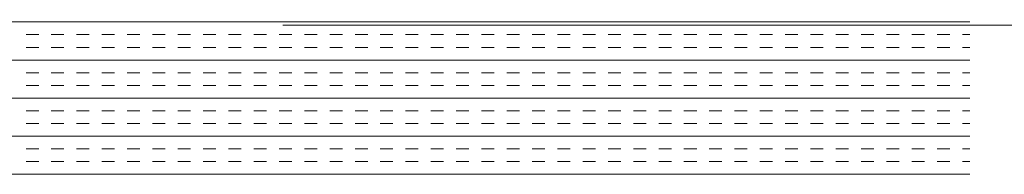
# Model space of a CAD drawing. Extents: x 3940905 to 4145695, y 925352 to 1109797.
# Tile 249 of 256: x 3984655 to 3984902, y 1097881 to 1097920. Entities that reach past the tile are written whole.
import ezdxf

# ---------------------------------------------------------------- set-up
doc = ezdxf.new("R2010")
doc.units = 0
doc.header["$LTSCALE"] = 750
doc.header["$MEASUREMENT"] = 0
doc.linetypes.add('DASHED2', pattern=[0.375, 0.25, -0.125])
doc.layers.add('BEAM', color=104, linetype='CONTINUOUS', lineweight=0)
doc.layers.add('CKD Equipments', color=252, linetype='CONTINUOUS', lineweight=0)

# ---------------------------------------------------------------- blocks, each defined once
blk = doc.blocks.new('GDXGDRG')
at = {"layer": 'BEAM', "linetype": 'DASHED2'}
blk.add_line((3974013.12, 1043633.47), (3965223.8, 1043631.38), dxfattribs=at)

msp = doc.modelspace()

# ---------------------------------------------------------------- linework, layer by layer
at = {"layer": 'CKD Equipments', "color": 4, "linetype": 'Continuous'}
for p, q in [((3984893.75, 1097919.11, 9921.14), (3984319.75, 1097919.11, 9921.14)), ((3984660.1, 1097915.94, 9921.14), (3984656.92, 1097915.94, 9921.14)), ((3984666.45, 1097915.94, 9921.14), (3984663.27, 1097915.94, 9921.14)), ((3984672.8, 1097915.94, 9921.14), (3984669.62, 1097915.94, 9921.14)), ((3984679.15, 1097915.94, 9921.14), (3984675.97, 1097915.94, 9921.14)), ((3984685.5, 1097915.94, 9921.14), (3984682.32, 1097915.94, 9921.14)), ((3984691.85, 1097915.94, 9921.14), (3984688.67, 1097915.94, 9921.14)), ((3984698.2, 1097915.94, 9921.14), (3984695.02, 1097915.94, 9921.14)), ((3984704.55, 1097915.94, 9921.14), (3984701.37, 1097915.94, 9921.14)), ((3984710.9, 1097915.94, 9921.14), (3984707.72, 1097915.94, 9921.14)), ((3984717.25, 1097915.94, 9921.14), (3984714.07, 1097915.94, 9921.14)), ((3984723.6, 1097915.94, 9921.14), (3984720.42, 1097915.94, 9921.14)), ((3984729.95, 1097915.94, 9921.14), (3984726.77, 1097915.94, 9921.14)), ((3984736.3, 1097915.94, 9921.14), (3984733.12, 1097915.94, 9921.14)), ((3984742.65, 1097915.94, 9921.14), (3984739.47, 1097915.94, 9921.14)), ((3984749, 1097915.94, 9921.14), (3984745.82, 1097915.94, 9921.14)), ((3984755.35, 1097915.94, 9921.14), (3984752.17, 1097915.94, 9921.14)), ((3984761.7, 1097915.94, 9921.14), (3984758.52, 1097915.94, 9921.14)), ((3984768.05, 1097915.94, 9921.14), (3984764.87, 1097915.94, 9921.14)), ((3984774.4, 1097915.94, 9921.14), (3984771.22, 1097915.94, 9921.14)), ((3984780.75, 1097915.94, 9921.14), (3984777.57, 1097915.94, 9921.14)), ((3984787.1, 1097915.94, 9921.14), (3984783.92, 1097915.94, 9921.14)), ((3984793.45, 1097915.94, 9921.14), (3984790.27, 1097915.94, 9921.14)), ((3984799.8, 1097915.94, 9921.14), (3984796.62, 1097915.94, 9921.14)), ((3984806.15, 1097915.94, 9921.14), (3984802.97, 1097915.94, 9921.14)), ((3984812.5, 1097915.94, 9921.14), (3984809.32, 1097915.94, 9921.14)), ((3984818.85, 1097915.94, 9921.14), (3984815.67, 1097915.94, 9921.14)), ((3984825.2, 1097915.94, 9921.14), (3984822.02, 1097915.94, 9921.14)), ((3984831.55, 1097915.94, 9921.14), (3984828.37, 1097915.94, 9921.14)), ((3984837.9, 1097915.94, 9921.14), (3984834.72, 1097915.94, 9921.14)), ((3984844.25, 1097915.94, 9921.14), (3984841.07, 1097915.94, 9921.14)), ((3984850.6, 1097915.94, 9921.14), (3984847.42, 1097915.94, 9921.14)), ((3984856.95, 1097915.94, 9921.14), (3984853.77, 1097915.94, 9921.14)), ((3984863.3, 1097915.94, 9921.14), (3984860.12, 1097915.94, 9921.14)), ((3984869.65, 1097915.94, 9921.14), (3984866.47, 1097915.94, 9921.14)), ((3984876, 1097915.94, 9921.14), (3984872.82, 1097915.94, 9921.14)), ((3984882.35, 1097915.94, 9921.14), (3984879.17, 1097915.94, 9921.14)), ((3984888.7, 1097915.94, 9921.14), (3984885.52, 1097915.94, 9921.14)), ((3984893.75, 1097915.94, 9921.14), (3984891.87, 1097915.94, 9921.14)), ((3984660.1, 1097912.76, 9921.14), (3984656.92, 1097912.76, 9921.14)), ((3984666.45, 1097912.76, 9921.14), (3984663.27, 1097912.76, 9921.14)), ((3984672.8, 1097912.76, 9921.14), (3984669.62, 1097912.76, 9921.14)), ((3984679.15, 1097912.76, 9921.14), (3984675.97, 1097912.76, 9921.14)), ((3984685.5, 1097912.76, 9921.14), (3984682.32, 1097912.76, 9921.14)), ((3984691.85, 1097912.76, 9921.14), (3984688.67, 1097912.76, 9921.14)), ((3984698.2, 1097912.76, 9921.14), (3984695.02, 1097912.76, 9921.14)), ((3984704.55, 1097912.76, 9921.14), (3984701.37, 1097912.76, 9921.14)), ((3984710.9, 1097912.76, 9921.14), (3984707.72, 1097912.76, 9921.14)), ((3984717.25, 1097912.76, 9921.14), (3984714.07, 1097912.76, 9921.14)), ((3984723.6, 1097912.76, 9921.14), (3984720.42, 1097912.76, 9921.14)), ((3984729.95, 1097912.76, 9921.14), (3984726.77, 1097912.76, 9921.14)), ((3984736.3, 1097912.76, 9921.14), (3984733.12, 1097912.76, 9921.14)), ((3984742.65, 1097912.76, 9921.14), (3984739.47, 1097912.76, 9921.14)), ((3984749, 1097912.76, 9921.14), (3984745.82, 1097912.76, 9921.14)), ((3984755.35, 1097912.76, 9921.14), (3984752.17, 1097912.76, 9921.14)), ((3984761.7, 1097912.76, 9921.14), (3984758.52, 1097912.76, 9921.14)), ((3984768.05, 1097912.76, 9921.14), (3984764.87, 1097912.76, 9921.14)), ((3984774.4, 1097912.76, 9921.14), (3984771.22, 1097912.76, 9921.14)), ((3984780.75, 1097912.76, 9921.14), (3984777.57, 1097912.76, 9921.14)), ((3984787.1, 1097912.76, 9921.14), (3984783.92, 1097912.76, 9921.14)), ((3984793.45, 1097912.76, 9921.14), (3984790.27, 1097912.76, 9921.14)), ((3984799.8, 1097912.76, 9921.14), (3984796.62, 1097912.76, 9921.14)), ((3984806.15, 1097912.76, 9921.14), (3984802.97, 1097912.76, 9921.14)), ((3984812.5, 1097912.76, 9921.14), (3984809.32, 1097912.76, 9921.14)), ((3984818.85, 1097912.76, 9921.14), (3984815.67, 1097912.76, 9921.14)), ((3984825.2, 1097912.76, 9921.14), (3984822.02, 1097912.76, 9921.14)), ((3984831.55, 1097912.76, 9921.14), (3984828.37, 1097912.76, 9921.14)), ((3984837.9, 1097912.76, 9921.14), (3984834.72, 1097912.76, 9921.14)), ((3984844.25, 1097912.76, 9921.14), (3984841.07, 1097912.76, 9921.14)), ((3984850.6, 1097912.76, 9921.14), (3984847.42, 1097912.76, 9921.14)), ((3984856.95, 1097912.76, 9921.14), (3984853.77, 1097912.76, 9921.14)), ((3984863.3, 1097912.76, 9921.14), (3984860.12, 1097912.76, 9921.14)), ((3984869.65, 1097912.76, 9921.14), (3984866.47, 1097912.76, 9921.14)), ((3984876, 1097912.76, 9921.14), (3984872.82, 1097912.76, 9921.14)), ((3984882.35, 1097912.76, 9921.14), (3984879.17, 1097912.76, 9921.14)), ((3984888.7, 1097912.76, 9921.14), (3984885.52, 1097912.76, 9921.14)), ((3984893.75, 1097912.76, 9921.14), (3984891.87, 1097912.76, 9921.14)), ((3984893.75, 1097909.59, 9921.14), (3984319.75, 1097909.59, 9921.14)), ((3984660.1, 1097906.41, 9921.14), (3984656.92, 1097906.41, 9921.14)), ((3984666.45, 1097906.41, 9921.14), (3984663.27, 1097906.41, 9921.14)), ((3984672.8, 1097906.41, 9921.14), (3984669.62, 1097906.41, 9921.14)), ((3984679.15, 1097906.41, 9921.14), (3984675.97, 1097906.41, 9921.14)), ((3984685.5, 1097906.41, 9921.14), (3984682.32, 1097906.41, 9921.14)), ((3984691.85, 1097906.41, 9921.14), (3984688.67, 1097906.41, 9921.14)), ((3984698.2, 1097906.41, 9921.14), (3984695.02, 1097906.41, 9921.14)), ((3984704.55, 1097906.41, 9921.14), (3984701.37, 1097906.41, 9921.14)), ((3984710.9, 1097906.41, 9921.14), (3984707.72, 1097906.41, 9921.14)), ((3984717.25, 1097906.41, 9921.14), (3984714.07, 1097906.41, 9921.14)), ((3984723.6, 1097906.41, 9921.14), (3984720.42, 1097906.41, 9921.14)), ((3984729.95, 1097906.41, 9921.14), (3984726.77, 1097906.41, 9921.14)), ((3984736.3, 1097906.41, 9921.14), (3984733.12, 1097906.41, 9921.14)), ((3984742.65, 1097906.41, 9921.14), (3984739.47, 1097906.41, 9921.14)), ((3984749, 1097906.41, 9921.14), (3984745.82, 1097906.41, 9921.14)), ((3984755.35, 1097906.41, 9921.14), (3984752.17, 1097906.41, 9921.14)), ((3984761.7, 1097906.41, 9921.14), (3984758.52, 1097906.41, 9921.14)), ((3984768.05, 1097906.41, 9921.14), (3984764.87, 1097906.41, 9921.14)), ((3984774.4, 1097906.41, 9921.14), (3984771.22, 1097906.41, 9921.14)), ((3984780.75, 1097906.41, 9921.14), (3984777.57, 1097906.41, 9921.14)), ((3984787.1, 1097906.41, 9921.14), (3984783.92, 1097906.41, 9921.14)), ((3984793.45, 1097906.41, 9921.14), (3984790.27, 1097906.41, 9921.14)), ((3984799.8, 1097906.41, 9921.14), (3984796.62, 1097906.41, 9921.14)), ((3984806.15, 1097906.41, 9921.14), (3984802.97, 1097906.41, 9921.14)), ((3984812.5, 1097906.41, 9921.14), (3984809.32, 1097906.41, 9921.14)), ((3984818.85, 1097906.41, 9921.14), (3984815.67, 1097906.41, 9921.14)), ((3984825.2, 1097906.41, 9921.14), (3984822.02, 1097906.41, 9921.14)), ((3984831.55, 1097906.41, 9921.14), (3984828.37, 1097906.41, 9921.14)), ((3984837.9, 1097906.41, 9921.14), (3984834.72, 1097906.41, 9921.14)), ((3984844.25, 1097906.41, 9921.14), (3984841.07, 1097906.41, 9921.14)), ((3984850.6, 1097906.41, 9921.14), (3984847.42, 1097906.41, 9921.14)), ((3984856.95, 1097906.41, 9921.14), (3984853.77, 1097906.41, 9921.14)), ((3984863.3, 1097906.41, 9921.14), (3984860.12, 1097906.41, 9921.14)), ((3984869.65, 1097906.41, 9921.14), (3984866.47, 1097906.41, 9921.14)), ((3984876, 1097906.41, 9921.14), (3984872.82, 1097906.41, 9921.14)), ((3984882.35, 1097906.41, 9921.14), (3984879.17, 1097906.41, 9921.14)), ((3984888.7, 1097906.41, 9921.14), (3984885.52, 1097906.41, 9921.14)), ((3984893.75, 1097906.41, 9921.14), (3984891.87, 1097906.41, 9921.14)), ((3984660.1, 1097903.24, 9921.14), (3984656.92, 1097903.24, 9921.14)), ((3984666.45, 1097903.24, 9921.14), (3984663.27, 1097903.24, 9921.14)), ((3984672.8, 1097903.24, 9921.14), (3984669.62, 1097903.24, 9921.14)), ((3984679.15, 1097903.24, 9921.14), (3984675.97, 1097903.24, 9921.14)), ((3984685.5, 1097903.24, 9921.14), (3984682.32, 1097903.24, 9921.14)), ((3984691.85, 1097903.24, 9921.14), (3984688.67, 1097903.24, 9921.14)), ((3984698.2, 1097903.24, 9921.14), (3984695.02, 1097903.24, 9921.14)), ((3984704.55, 1097903.24, 9921.14), (3984701.37, 1097903.24, 9921.14)), ((3984710.9, 1097903.24, 9921.14), (3984707.72, 1097903.24, 9921.14)), ((3984717.25, 1097903.24, 9921.14), (3984714.07, 1097903.24, 9921.14)), ((3984723.6, 1097903.24, 9921.14), (3984720.42, 1097903.24, 9921.14)), ((3984729.95, 1097903.24, 9921.14), (3984726.77, 1097903.24, 9921.14)), ((3984736.3, 1097903.24, 9921.14), (3984733.12, 1097903.24, 9921.14)), ((3984742.65, 1097903.24, 9921.14), (3984739.47, 1097903.24, 9921.14)), ((3984749, 1097903.24, 9921.14), (3984745.82, 1097903.24, 9921.14)), ((3984755.35, 1097903.24, 9921.14), (3984752.17, 1097903.24, 9921.14)), ((3984761.7, 1097903.24, 9921.14), (3984758.52, 1097903.24, 9921.14)), ((3984768.05, 1097903.24, 9921.14), (3984764.87, 1097903.24, 9921.14)), ((3984774.4, 1097903.24, 9921.14), (3984771.22, 1097903.24, 9921.14)), ((3984780.75, 1097903.24, 9921.14), (3984777.57, 1097903.24, 9921.14)), ((3984787.1, 1097903.24, 9921.14), (3984783.92, 1097903.24, 9921.14)), ((3984793.45, 1097903.24, 9921.14), (3984790.27, 1097903.24, 9921.14)), ((3984799.8, 1097903.24, 9921.14), (3984796.62, 1097903.24, 9921.14)), ((3984806.15, 1097903.24, 9921.14), (3984802.97, 1097903.24, 9921.14)), ((3984812.5, 1097903.24, 9921.14), (3984809.32, 1097903.24, 9921.14)), ((3984818.85, 1097903.24, 9921.14), (3984815.67, 1097903.24, 9921.14)), ((3984825.2, 1097903.24, 9921.14), (3984822.02, 1097903.24, 9921.14)), ((3984831.55, 1097903.24, 9921.14), (3984828.37, 1097903.24, 9921.14)), ((3984837.9, 1097903.24, 9921.14), (3984834.72, 1097903.24, 9921.14)), ((3984844.25, 1097903.24, 9921.14), (3984841.07, 1097903.24, 9921.14)), ((3984850.6, 1097903.24, 9921.14), (3984847.42, 1097903.24, 9921.14)), ((3984856.95, 1097903.24, 9921.14), (3984853.77, 1097903.24, 9921.14)), ((3984863.3, 1097903.24, 9921.14), (3984860.12, 1097903.24, 9921.14)), ((3984869.65, 1097903.24, 9921.14), (3984866.47, 1097903.24, 9921.14)), ((3984876, 1097903.24, 9921.14), (3984872.82, 1097903.24, 9921.14)), ((3984882.35, 1097903.24, 9921.14), (3984879.17, 1097903.24, 9921.14)), ((3984888.7, 1097903.24, 9921.14), (3984885.52, 1097903.24, 9921.14)), ((3984893.75, 1097903.24, 9921.14), (3984891.87, 1097903.24, 9921.14)), ((3984893.75, 1097900.06, 9921.14), (3984319.75, 1097900.06, 9921.14)), ((3984660.1, 1097896.89, 9921.14), (3984656.92, 1097896.89, 9921.14)), ((3984666.45, 1097896.89, 9921.14), (3984663.27, 1097896.89, 9921.14)), ((3984672.8, 1097896.89, 9921.14), (3984669.62, 1097896.89, 9921.14)), ((3984679.15, 1097896.89, 9921.14), (3984675.97, 1097896.89, 9921.14)), ((3984685.5, 1097896.89, 9921.14), (3984682.32, 1097896.89, 9921.14)), ((3984691.85, 1097896.89, 9921.14), (3984688.67, 1097896.89, 9921.14)), ((3984698.2, 1097896.89, 9921.14), (3984695.02, 1097896.89, 9921.14)), ((3984704.55, 1097896.89, 9921.14), (3984701.37, 1097896.89, 9921.14)), ((3984710.9, 1097896.89, 9921.14), (3984707.72, 1097896.89, 9921.14)), ((3984717.25, 1097896.89, 9921.14), (3984714.07, 1097896.89, 9921.14)), ((3984723.6, 1097896.89, 9921.14), (3984720.42, 1097896.89, 9921.14)), ((3984729.95, 1097896.89, 9921.14), (3984726.77, 1097896.89, 9921.14)), ((3984736.3, 1097896.89, 9921.14), (3984733.12, 1097896.89, 9921.14)), ((3984742.65, 1097896.89, 9921.14), (3984739.47, 1097896.89, 9921.14)), ((3984749, 1097896.89, 9921.14), (3984745.82, 1097896.89, 9921.14)), ((3984755.35, 1097896.89, 9921.14), (3984752.17, 1097896.89, 9921.14)), ((3984761.7, 1097896.89, 9921.14), (3984758.52, 1097896.89, 9921.14)), ((3984768.05, 1097896.89, 9921.14), (3984764.87, 1097896.89, 9921.14)), ((3984774.4, 1097896.89, 9921.14), (3984771.22, 1097896.89, 9921.14)), ((3984780.75, 1097896.89, 9921.14), (3984777.57, 1097896.89, 9921.14)), ((3984787.1, 1097896.89, 9921.14), (3984783.92, 1097896.89, 9921.14)), ((3984793.45, 1097896.89, 9921.14), (3984790.27, 1097896.89, 9921.14)), ((3984799.8, 1097896.89, 9921.14), (3984796.62, 1097896.89, 9921.14)), ((3984806.15, 1097896.89, 9921.14), (3984802.97, 1097896.89, 9921.14)), ((3984812.5, 1097896.89, 9921.14), (3984809.32, 1097896.89, 9921.14)), ((3984818.85, 1097896.89, 9921.14), (3984815.67, 1097896.89, 9921.14)), ((3984825.2, 1097896.89, 9921.14), (3984822.02, 1097896.89, 9921.14)), ((3984831.55, 1097896.89, 9921.14), (3984828.37, 1097896.89, 9921.14)), ((3984837.9, 1097896.89, 9921.14), (3984834.72, 1097896.89, 9921.14)), ((3984844.25, 1097896.89, 9921.14), (3984841.07, 1097896.89, 9921.14)), ((3984850.6, 1097896.89, 9921.14), (3984847.42, 1097896.89, 9921.14)), ((3984856.95, 1097896.89, 9921.14), (3984853.77, 1097896.89, 9921.14)), ((3984863.3, 1097896.89, 9921.14), (3984860.12, 1097896.89, 9921.14)), ((3984869.65, 1097896.89, 9921.14), (3984866.47, 1097896.89, 9921.14)), ((3984876, 1097896.89, 9921.14), (3984872.82, 1097896.89, 9921.14)), ((3984882.35, 1097896.89, 9921.14), (3984879.17, 1097896.89, 9921.14)), ((3984888.7, 1097896.89, 9921.14), (3984885.52, 1097896.89, 9921.14)), ((3984893.75, 1097896.89, 9921.14), (3984891.87, 1097896.89, 9921.14)), ((3984660.1, 1097893.71, 9921.14), (3984656.92, 1097893.71, 9921.14)), ((3984666.45, 1097893.71, 9921.14), (3984663.27, 1097893.71, 9921.14)), ((3984672.8, 1097893.71, 9921.14), (3984669.62, 1097893.71, 9921.14)), ((3984679.15, 1097893.71, 9921.14), (3984675.97, 1097893.71, 9921.14)), ((3984685.5, 1097893.71, 9921.14), (3984682.32, 1097893.71, 9921.14)), ((3984691.85, 1097893.71, 9921.14), (3984688.67, 1097893.71, 9921.14)), ((3984698.2, 1097893.71, 9921.14), (3984695.02, 1097893.71, 9921.14)), ((3984704.55, 1097893.71, 9921.14), (3984701.37, 1097893.71, 9921.14)), ((3984710.9, 1097893.71, 9921.14), (3984707.72, 1097893.71, 9921.14)), ((3984717.25, 1097893.71, 9921.14), (3984714.07, 1097893.71, 9921.14)), ((3984723.6, 1097893.71, 9921.14), (3984720.42, 1097893.71, 9921.14)), ((3984729.95, 1097893.71, 9921.14), (3984726.77, 1097893.71, 9921.14)), ((3984736.3, 1097893.71, 9921.14), (3984733.12, 1097893.71, 9921.14)), ((3984742.65, 1097893.71, 9921.14), (3984739.47, 1097893.71, 9921.14)), ((3984749, 1097893.71, 9921.14), (3984745.82, 1097893.71, 9921.14)), ((3984755.35, 1097893.71, 9921.14), (3984752.17, 1097893.71, 9921.14)), ((3984761.7, 1097893.71, 9921.14), (3984758.52, 1097893.71, 9921.14)), ((3984768.05, 1097893.71, 9921.14), (3984764.87, 1097893.71, 9921.14)), ((3984774.4, 1097893.71, 9921.14), (3984771.22, 1097893.71, 9921.14)), ((3984780.75, 1097893.71, 9921.14), (3984777.57, 1097893.71, 9921.14)), ((3984787.1, 1097893.71, 9921.14), (3984783.92, 1097893.71, 9921.14)), ((3984793.45, 1097893.71, 9921.14), (3984790.27, 1097893.71, 9921.14)), ((3984799.8, 1097893.71, 9921.14), (3984796.62, 1097893.71, 9921.14)), ((3984806.15, 1097893.71, 9921.14), (3984802.97, 1097893.71, 9921.14)), ((3984812.5, 1097893.71, 9921.14), (3984809.32, 1097893.71, 9921.14)), ((3984818.85, 1097893.71, 9921.14), (3984815.67, 1097893.71, 9921.14)), ((3984825.2, 1097893.71, 9921.14), (3984822.02, 1097893.71, 9921.14)), ((3984831.55, 1097893.71, 9921.14), (3984828.37, 1097893.71, 9921.14)), ((3984837.9, 1097893.71, 9921.14), (3984834.72, 1097893.71, 9921.14)), ((3984844.25, 1097893.71, 9921.14), (3984841.07, 1097893.71, 9921.14)), ((3984850.6, 1097893.71, 9921.14), (3984847.42, 1097893.71, 9921.14)), ((3984856.95, 1097893.71, 9921.14), (3984853.77, 1097893.71, 9921.14)), ((3984863.3, 1097893.71, 9921.14), (3984860.12, 1097893.71, 9921.14)), ((3984869.65, 1097893.71, 9921.14), (3984866.47, 1097893.71, 9921.14)), ((3984876, 1097893.71, 9921.14), (3984872.82, 1097893.71, 9921.14)), ((3984882.35, 1097893.71, 9921.14), (3984879.17, 1097893.71, 9921.14)), ((3984888.7, 1097893.71, 9921.14), (3984885.52, 1097893.71, 9921.14)), ((3984893.75, 1097893.71, 9921.14), (3984891.87, 1097893.71, 9921.14)), ((3984893.75, 1097890.54, 9921.14), (3984319.75, 1097890.54, 9921.14)), ((3984660.1, 1097887.36, 9921.14), (3984656.92, 1097887.36, 9921.14)), ((3984666.45, 1097887.36, 9921.14), (3984663.27, 1097887.36, 9921.14)), ((3984672.8, 1097887.36, 9921.14), (3984669.62, 1097887.36, 9921.14)), ((3984679.15, 1097887.36, 9921.14), (3984675.97, 1097887.36, 9921.14)), ((3984685.5, 1097887.36, 9921.14), (3984682.32, 1097887.36, 9921.14)), ((3984691.85, 1097887.36, 9921.14), (3984688.67, 1097887.36, 9921.14)), ((3984698.2, 1097887.36, 9921.14), (3984695.02, 1097887.36, 9921.14)), ((3984704.55, 1097887.36, 9921.14), (3984701.37, 1097887.36, 9921.14)), ((3984710.9, 1097887.36, 9921.14), (3984707.72, 1097887.36, 9921.14)), ((3984717.25, 1097887.36, 9921.14), (3984714.07, 1097887.36, 9921.14)), ((3984723.6, 1097887.36, 9921.14), (3984720.42, 1097887.36, 9921.14)), ((3984729.95, 1097887.36, 9921.14), (3984726.77, 1097887.36, 9921.14)), ((3984736.3, 1097887.36, 9921.14), (3984733.12, 1097887.36, 9921.14)), ((3984742.65, 1097887.36, 9921.14), (3984739.47, 1097887.36, 9921.14)), ((3984749, 1097887.36, 9921.14), (3984745.82, 1097887.36, 9921.14)), ((3984755.35, 1097887.36, 9921.14), (3984752.17, 1097887.36, 9921.14)), ((3984761.7, 1097887.36, 9921.14), (3984758.52, 1097887.36, 9921.14)), ((3984768.05, 1097887.36, 9921.14), (3984764.87, 1097887.36, 9921.14)), ((3984774.4, 1097887.36, 9921.14), (3984771.22, 1097887.36, 9921.14)), ((3984780.75, 1097887.36, 9921.14), (3984777.57, 1097887.36, 9921.14)), ((3984787.1, 1097887.36, 9921.14), (3984783.92, 1097887.36, 9921.14)), ((3984793.45, 1097887.36, 9921.14), (3984790.27, 1097887.36, 9921.14)), ((3984799.8, 1097887.36, 9921.14), (3984796.62, 1097887.36, 9921.14)), ((3984806.15, 1097887.36, 9921.14), (3984802.97, 1097887.36, 9921.14)), ((3984812.5, 1097887.36, 9921.14), (3984809.32, 1097887.36, 9921.14)), ((3984818.85, 1097887.36, 9921.14), (3984815.67, 1097887.36, 9921.14)), ((3984825.2, 1097887.36, 9921.14), (3984822.02, 1097887.36, 9921.14)), ((3984831.55, 1097887.36, 9921.14), (3984828.37, 1097887.36, 9921.14)), ((3984837.9, 1097887.36, 9921.14), (3984834.72, 1097887.36, 9921.14)), ((3984844.25, 1097887.36, 9921.14), (3984841.07, 1097887.36, 9921.14)), ((3984850.6, 1097887.36, 9921.14), (3984847.42, 1097887.36, 9921.14)), ((3984856.95, 1097887.36, 9921.14), (3984853.77, 1097887.36, 9921.14)), ((3984863.3, 1097887.36, 9921.14), (3984860.12, 1097887.36, 9921.14)), ((3984869.65, 1097887.36, 9921.14), (3984866.47, 1097887.36, 9921.14)), ((3984876, 1097887.36, 9921.14), (3984872.82, 1097887.36, 9921.14)), ((3984882.35, 1097887.36, 9921.14), (3984879.17, 1097887.36, 9921.14)), ((3984888.7, 1097887.36, 9921.14), (3984885.52, 1097887.36, 9921.14)), ((3984893.75, 1097887.36, 9921.14), (3984891.87, 1097887.36, 9921.14)), ((3984660.1, 1097884.19, 9921.14), (3984656.92, 1097884.19, 9921.14)), ((3984666.45, 1097884.19, 9921.14), (3984663.27, 1097884.19, 9921.14)), ((3984672.8, 1097884.19, 9921.14), (3984669.62, 1097884.19, 9921.14)), ((3984679.15, 1097884.19, 9921.14), (3984675.97, 1097884.19, 9921.14)), ((3984685.5, 1097884.19, 9921.14), (3984682.32, 1097884.19, 9921.14)), ((3984691.85, 1097884.19, 9921.14), (3984688.67, 1097884.19, 9921.14)), ((3984698.2, 1097884.19, 9921.14), (3984695.02, 1097884.19, 9921.14)), ((3984704.55, 1097884.19, 9921.14), (3984701.37, 1097884.19, 9921.14)), ((3984710.9, 1097884.19, 9921.14), (3984707.72, 1097884.19, 9921.14)), ((3984717.25, 1097884.19, 9921.14), (3984714.07, 1097884.19, 9921.14)), ((3984723.6, 1097884.19, 9921.14), (3984720.42, 1097884.19, 9921.14)), ((3984729.95, 1097884.19, 9921.14), (3984726.77, 1097884.19, 9921.14)), ((3984736.3, 1097884.19, 9921.14), (3984733.12, 1097884.19, 9921.14)), ((3984742.65, 1097884.19, 9921.14), (3984739.47, 1097884.19, 9921.14)), ((3984749, 1097884.19, 9921.14), (3984745.82, 1097884.19, 9921.14)), ((3984755.35, 1097884.19, 9921.14), (3984752.17, 1097884.19, 9921.14)), ((3984761.7, 1097884.19, 9921.14), (3984758.52, 1097884.19, 9921.14)), ((3984768.05, 1097884.19, 9921.14), (3984764.87, 1097884.19, 9921.14)), ((3984774.4, 1097884.19, 9921.14), (3984771.22, 1097884.19, 9921.14)), ((3984780.75, 1097884.19, 9921.14), (3984777.57, 1097884.19, 9921.14)), ((3984787.1, 1097884.19, 9921.14), (3984783.92, 1097884.19, 9921.14)), ((3984793.45, 1097884.19, 9921.14), (3984790.27, 1097884.19, 9921.14)), ((3984799.8, 1097884.19, 9921.14), (3984796.62, 1097884.19, 9921.14)), ((3984806.15, 1097884.19, 9921.14), (3984802.97, 1097884.19, 9921.14)), ((3984812.5, 1097884.19, 9921.14), (3984809.32, 1097884.19, 9921.14)), ((3984818.85, 1097884.19, 9921.14), (3984815.67, 1097884.19, 9921.14)), ((3984825.2, 1097884.19, 9921.14), (3984822.02, 1097884.19, 9921.14)), ((3984831.55, 1097884.19, 9921.14), (3984828.37, 1097884.19, 9921.14)), ((3984837.9, 1097884.19, 9921.14), (3984834.72, 1097884.19, 9921.14)), ((3984844.25, 1097884.19, 9921.14), (3984841.07, 1097884.19, 9921.14)), ((3984850.6, 1097884.19, 9921.14), (3984847.42, 1097884.19, 9921.14)), ((3984856.95, 1097884.19, 9921.14), (3984853.77, 1097884.19, 9921.14)), ((3984863.3, 1097884.19, 9921.14), (3984860.12, 1097884.19, 9921.14)), ((3984869.65, 1097884.19, 9921.14), (3984866.47, 1097884.19, 9921.14)), ((3984876, 1097884.19, 9921.14), (3984872.82, 1097884.19, 9921.14)), ((3984882.35, 1097884.19, 9921.14), (3984879.17, 1097884.19, 9921.14)), ((3984888.7, 1097884.19, 9921.14), (3984885.52, 1097884.19, 9921.14)), ((3984893.75, 1097884.19, 9921.14), (3984891.87, 1097884.19, 9921.14)), ((3984893.75, 1097881.01, 9921.14), (3984319.75, 1097881.01, 9921.14))]:
    msp.add_line(p, q, dxfattribs=at)

# ---------------------------------------------------------------- block references
at = {"layer": 'BEAM'}
msp.add_blockref('GDXGDRG', (16520.7, 54286.19), dxfattribs=at)

doc.saveas('drawing.dxf')
